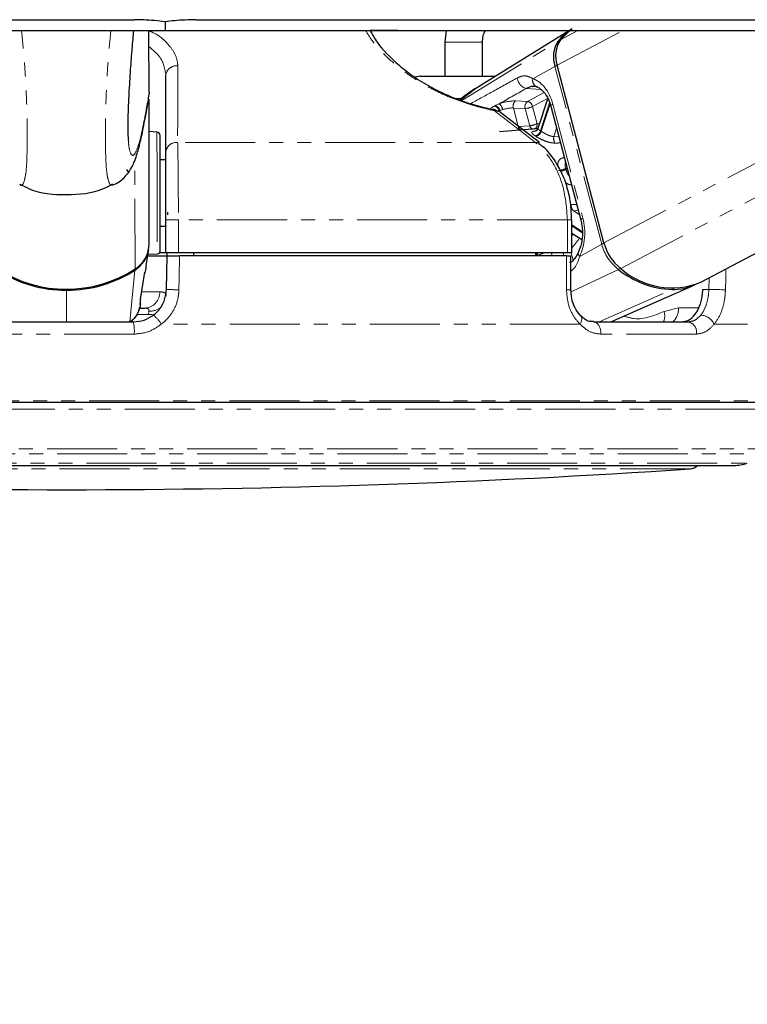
# Paper-space layout 'Surface plate' of a CAD drawing. Header units: millimetres. Extents: x 168 to 9474, y 459 to 8086.
# Tile 16 of 47: x 2481 to 2547, y 2694 to 2783. Entities that reach past the tile are written whole.
import ezdxf

# ---------------------------------------------------------------- set-up
doc = ezdxf.new("R2010")
doc.units = ezdxf.units.MM
doc.linetypes.add('PHANTOM', pattern=[12.7, 6.35, -1.27, 1.27, -1.27, 1.27, -1.27])
doc.layers.add('COMPONENT_GEOMETRY', color=7, linetype='Continuous')
doc.styles.add('SLDTEXTSTYLE0', font='TXT', dxfattribs={"width": 0.75})
doc.dimstyles.new('SLDDIMSTYLE0', dxfattribs={"dimtxt": 50, "dimasz": 3.302, "dimexe": 0, "dimexo": 0.0625, "dimgap": 12.5, "dimtad": 0, "dimtih": 1, "dimtoh": 1, "dimdec": 0, "dimrnd": 1e-09, "dimzin": 12, "dimdsep": 46, "dimtxsty": 'SLDTEXTSTYLE0', "dimsah": 1, "dimcen": 0.09, "dimadec": 0, "dimazin": 3, "dimtfac": 1, "dimtdec": 0, "dimtofl": 0, "dimtmove": 0, "dimatfit": 3, "dimfxl": 1, "dimfrac": 2, "dimtolj": 1, "dimtzin": 12, "dimarcsym": 0})

# ---------------------------------------------------------------- blocks, each defined once
blk = doc.blocks.new('_D_10')
at = {"layer": 'COMPONENT_GEOMETRY', "color": 7}
for p, q in [((4495.577, 2781.985), (4597.282, 2781.985)), ((4594.107, 2781.985), (4594.107, 1730.591)), ((4594.107, 599.822), (4594.107, 1651.216)), ((703.449, 599.822), (4597.282, 599.822))]:
    blk.add_line(p, q, dxfattribs=at)
for points in [[(4594.107, 2781.985), (4593.599, 2778.683), (4594.615, 2778.683)], [(4594.107, 599.822), (4594.615, 603.124), (4593.599, 603.124)]]:
    blk.add_solid(points, dxfattribs=at)
at = {"layer": 'COMPONENT_GEOMETRY', "color": 7, "insert": (4520.218, 1715.669), "char_height": 50, "attachment_point": 1, "style": 'SLDTEXTSTYLE0'}
blk.add_mtext('2182', dxfattribs=at)
blk = doc.blocks.new('_D_11')
at = {"layer": 'COMPONENT_GEOMETRY', "color": 7}
for p, q in [((4494.624, 2781.502), (4494.624, 937.894)), ((703.679, 611.592), (703.679, 944.244)), ((703.679, 941.069), (2525.262, 941.069)), ((4494.624, 941.069), (2673.04, 941.069))]:
    blk.add_line(p, q, dxfattribs=at)
for points in [[(703.679, 941.069), (706.981, 940.561), (706.981, 941.577)], [(4494.624, 941.069), (4491.322, 941.577), (4491.322, 940.561)]]:
    blk.add_solid(points, dxfattribs=at)
at = {"layer": 'COMPONENT_GEOMETRY', "color": 7, "insert": (2525.262, 965.835), "char_height": 50, "attachment_point": 1, "style": 'SLDTEXTSTYLE0'}
blk.add_mtext('3791', dxfattribs=at)

psp = doc.layouts.new('Surface plate')

# ---------------------------------------------------------------- linework, layer by layer
at = {"color": 7, "linetype": 'Continuous', "lineweight": 25}
for p, q in [((2494.44, 2782.772), (2494.44, 2781.985)), ((2492.977, 2776.354), (2492.97, 2781.985)), ((2515.535, 2781.985), (2513.003, 2781.985)), ((2519.891, 2781.985), (2519.784, 2780.914)), ((2531.073, 2781.985), (2522.589, 2776.737)), ((2542.963, 2759.181), (2586.34, 2781.985)), ((2519.784, 2780.914), (2519.784, 2777.838)), ((2523.183, 2777.838), (2523.183, 2780.914)), ((2534.194, 2762.743), (2529.954, 2778.842)), ((2494.5, 2770.962), (2494.5, 2777.909)), ((2517.563, 2777.838), (2517.035, 2777.772)), ((2492.977, 2776.35), (2492.89, 2775.874)), ((2492.977, 2776.354), (2492.977, 2776.35)), ((2492.993, 2762.694), (2492.978, 2775.77)), ((2529.099, 2775.844), (2528.214, 2773.105)), ((2524.538, 2774.672), (2524.562, 2774.655)), ((2528.343, 2771.838), (2524.593, 2774.735)), ((2529.384, 2775.119), (2532.1, 2764.808)), ((2493.697, 2772.786), (2492.981, 2772.823)), ((2528.075, 2773.068), (2524.731, 2772.816)), ((2493.986, 2769.084), (2493.982, 2772.487)), ((2528.285, 2771.771), (2528.318, 2771.747)), ((2494.5, 2770.272), (2493.984, 2770.272)), ((2493.994, 2762.056), (2493.986, 2769.084)), ((2494.5, 2761.838), (2494.5, 2764.838)), ((2494.67, 2765.296), (2494.674, 2765.541)), ((2531.275, 2761.838), (2531.275, 2764.838)), ((2493.991, 2764.272), (2494.5, 2764.272)), ((2531.275, 2763.628), (2532.183, 2763.04)), ((2492.751, 2760.887), (2492.947, 2762.188)), ((2492.857, 2761.588), (2494.605, 2761.588)), ((2492.875, 2761.712), (2493.71, 2761.756)), ((2494.5, 2761.838), (2493.9, 2761.838)), ((2495.635, 2761.838), (2494.5, 2761.838)), ((2494.552, 2758.536), (2494.605, 2761.588)), ((2494.605, 2761.588), (2494.609, 2761.838)), ((2530.88, 2761.838), (2495.635, 2761.838)), ((2530.794, 2761.588), (2495.742, 2761.588)), ((2497, 2761.838), (2497, 2761.588)), ((2527.985, 2761.838), (2527.982, 2761.588)), ((2531.275, 2761.838), (2530.88, 2761.838)), ((2531.195, 2758.52), (2531.19, 2761.588)), ((2492.21, 2757.644), (2492.598, 2760.095)), ((2492.569, 2759.971), (2492.601, 2760.095)), ((2534.815, 2755.588), (2542.444, 2758.941)), ((2492.095, 2756.838), (2492.596, 2756.838)), ((2479.448, 2755.588), (2491.552, 2755.588)), ((2533.258, 2755.588), (2541.817, 2755.588)), ((2557.054, 2748.288), (2413.947, 2748.288)), ((2425.05, 2742.588), (2545.95, 2742.588))]:
    psp.add_line(p, q, dxfattribs=at)
at = {"color": 8, "linetype": 'PHANTOM', "lineweight": 18}
for p, q in [((2529.954, 2778.842), (2535.933, 2781.985)), ((2530.255, 2781.151), (2531.842, 2781.985)), ((2534.194, 2762.743), (2570.797, 2781.985)), ((2535.711, 2760.436), (2576.702, 2781.985)), ((2519.783, 2780.914), (2523.183, 2780.914)), ((2521.31, 2775.64), (2530.056, 2781.029)), ((2527.76, 2777.62), (2529.757, 2778.732)), ((2533.997, 2762.633), (2529.757, 2778.732)), ((2522.597, 2776.726), (2521.192, 2775.676)), ((2527.168, 2776.74), (2528.458, 2776.654)), ((2527.268, 2775.562), (2528.778, 2776.356)), ((2521.327, 2775.838), (2520.757, 2775.838)), ((2526.194, 2775.605), (2527.268, 2775.562)), ((2529.089, 2775.811), (2527.726, 2775.095)), ((2524.343, 2775.184), (2524.69, 2775.345)), ((2525.013, 2774.817), (2524.769, 2774.719)), ((2525.986, 2774.963), (2526.429, 2773.281)), ((2527.06, 2774.92), (2525.986, 2774.963)), ((2527.47, 2773.363), (2527.06, 2774.92)), ((2527.726, 2775.095), (2528.136, 2773.537)), ((2529.275, 2775.428), (2528.455, 2772.892)), ((2528.514, 2772.854), (2529.312, 2775.323)), ((2529.565, 2775.307), (2532.281, 2764.996)), ((2493.697, 2772.786), (2493.701, 2769.188)), ((2526.429, 2773.281), (2527.47, 2773.363)), ((2529.907, 2773.136), (2529.665, 2772.388)), ((2529.665, 2772.388), (2530.101, 2772.398)), ((2527.988, 2771.837), (2495.569, 2771.837)), ((2491.71, 2760.384), (2491.698, 2770.261)), ((2530.851, 2769.55), (2530.728, 2769.485)), ((2530.751, 2769.399), (2530.874, 2769.463)), ((2493.701, 2769.188), (2493.71, 2761.756)), ((2531.236, 2766.214), (2531.725, 2766.233)), ((2531.87, 2765.682), (2531.436, 2765.664)), ((2531.436, 2765.664), (2531.965, 2765.322)), ((2494.5, 2764.838), (2495.635, 2764.838)), ((2530.88, 2764.838), (2495.635, 2764.838)), ((2495.635, 2764.838), (2495.635, 2761.838)), ((2530.88, 2761.838), (2530.88, 2764.838)), ((2530.88, 2764.838), (2531.275, 2764.838)), ((2532.222, 2763.775), (2531.275, 2764.389)), ((2531.275, 2764.288), (2532.227, 2763.671)), ((2532, 2761.521), (2533.997, 2762.633)), ((2528.227, 2761.588), (2528.226, 2761.591)), ((2529.443, 2761.838), (2529.509, 2761.588)), ((2530.572, 2761.588), (2530.506, 2761.838)), ((2531.218, 2761.838), (2531.392, 2761.176)), ((2491.249, 2755.588), (2491.701, 2760.287)), ((2531.224, 2758.317), (2535.505, 2760.339)), ((2543.703, 2758.536), (2543.727, 2759.583)), ((2485.498, 2758.547), (2485.498, 2758.453)), ((2533.757, 2755.588), (2540.374, 2758.519)), ((2543.154, 2758.536), (2543.703, 2758.536)), ((2485.502, 2755.588), (2485.498, 2758.453)), ((2492.165, 2757.475), (2492.215, 2757.643)), ((2492.349, 2758.312), (2493.946, 2758.312)), ((2539.647, 2756.544), (2540.961, 2756.862)), ((2540.961, 2756.862), (2542.774, 2756.862)), ((2492.934, 2756.263), (2491.895, 2756.263)), ((2492.934, 2756.263), (2492.969, 2756.559)), ((2532.033, 2755.388), (2494.09, 2755.388)), ((2559.898, 2755.388), (2544.181, 2755.388)), ((2491.634, 2754.48), (2479.367, 2754.48)), ((2542.575, 2754.48), (2533.901, 2754.48)), ((2557.404, 2748.431), (2413.596, 2748.431)), ((2414.578, 2747.699), (2556.422, 2747.699)), ((2420.232, 2744.083), (2550.768, 2744.083)), ((2421.151, 2743.649), (2549.849, 2743.649)), ((2423.814, 2742.784), (2547.186, 2742.784)), ((2542.006, 2742.275), (2428.994, 2742.275))]:
    psp.add_line(p, q, dxfattribs=at)
at = {"color": 7, "linetype": 'Continuous', "lineweight": 25, "flags": 128}
for points in [[(2376.783, 2782.963), (2384.541, 2782.963), (2388.421, 2782.963), (2396.179, 2782.963), (2400.059, 2782.963), (2407.818, 2782.963), (2411.697, 2782.963), (2419.456, 2782.963), (2423.335, 2782.963), (2427.214, 2782.963), (2434.973, 2782.963), (2438.853, 2782.963), (2446.611, 2782.963), (2450.491, 2782.963), (2458.249, 2782.963), (2462.129, 2782.963), (2466.008, 2782.963), (2473.767, 2782.963), (2477.646, 2782.963), (2484.648, 2782.963), (2491.649, 2782.963)], [(2497.231, 2782.963), (2499.171, 2782.963), (2506.93, 2782.963), (2510.809, 2782.963), (2518.568, 2782.963), (2522.447, 2782.963), (2530.206, 2782.963), (2534.085, 2782.963), (2541.844, 2782.963), (2545.723, 2782.963), (2549.603, 2782.963)], [(2376.859, 2781.985), (2384.618, 2781.985), (2388.498, 2781.985), (2396.256, 2781.985), (2400.136, 2781.985), (2407.894, 2781.985), (2411.774, 2781.985), (2419.533, 2781.985), (2423.412, 2781.985), (2427.291, 2781.985), (2435.05, 2781.985), (2438.929, 2781.985), (2446.688, 2781.985), (2450.568, 2781.985), (2458.326, 2781.985), (2462.206, 2781.985), (2466.085, 2781.985), (2473.844, 2781.985), (2477.723, 2781.985), (2486.082, 2781.985), (2490.261, 2781.985), (2494.44, 2781.985)], [(2494.44, 2781.985), (2496.38, 2781.985), (2500.259, 2781.985), (2508.018, 2781.985), (2511.897, 2781.985), (2515.777, 2781.985), (2523.536, 2781.985), (2527.415, 2781.985), (2535.174, 2781.985), (2539.053, 2781.985), (2546.812, 2781.985), (2550.691, 2781.985)], [(2530.255, 2781.151), (2531.055, 2781.938), (2531.32, 2782.132)], [(2524.148, 2774.844), (2524.135, 2774.845), (2524.116, 2774.843)], [(2528.169, 2773.073), (2528.141, 2773.072), (2528.075, 2773.068)], [(2490.94, 2769.396), (2491.065, 2769.215), (2491.132, 2769.104)], [(2492.215, 2757.643), (2492.215, 2757.647), (2492.218, 2757.668)]]:
    psp.add_lwpolyline(points, dxfattribs=at)
at = {"color": 8, "linetype": 'PHANTOM', "lineweight": 18, "flags": 128}
for points in [[(2524.284, 2775.152), (2524.298, 2775.159), (2524.343, 2775.184)], [(2524.769, 2774.719), (2524.723, 2774.695), (2524.708, 2774.687)], [(2529.565, 2775.307), (2529.484, 2775.257), (2529.426, 2775.209), (2529.392, 2775.164), (2529.383, 2775.125), (2529.384, 2775.119)], [(2528.136, 2773.537), (2528.299, 2773.559), (2528.362, 2773.565)], [(2532.281, 2764.996), (2532.2, 2764.946), (2532.141, 2764.897), (2532.107, 2764.853), (2532.099, 2764.814), (2532.1, 2764.807)], [(2495.742, 2761.588), (2495.707, 2759.588), (2495.687, 2758.501)], [(2530.8, 2758.501), (2530.796, 2760.5), (2530.794, 2761.588)], [(2532, 2761.521), (2531.929, 2761.609), (2531.881, 2761.695), (2531.857, 2761.775), (2531.859, 2761.847), (2531.871, 2761.883)], [(2545.25, 2760.384), (2545.232, 2759.588), (2545.207, 2758.501)], [(2545.207, 2758.501), (2545.061, 2758.504), (2544.885, 2758.508), (2544.688, 2758.513), (2544.478, 2758.518), (2544.265, 2758.523), (2544.059, 2758.528), (2543.869, 2758.532), (2543.703, 2758.536)], [(2493.356, 2756.288), (2493.238, 2756.271), (2492.934, 2756.263)], [(2532.033, 2755.388), (2532.119, 2755.552), (2532.175, 2755.71), (2532.198, 2755.854), (2532.187, 2755.98), (2532.144, 2756.081), (2532.109, 2756.123)], [(2533.901, 2754.48), (2533.902, 2754.689), (2533.874, 2754.894), (2533.819, 2755.086), (2533.74, 2755.256), (2533.639, 2755.396), (2533.522, 2755.501), (2533.393, 2755.566), (2533.258, 2755.588)]]:
    psp.add_lwpolyline(points, dxfattribs=at)
at = {"color": 7, "linetype": 'Continuous', "lineweight": 25}
for centre, radius, start, end in [((2533.958, 2777.86), 5.027, 121.91885, 140.91904), ((2532.231, 2779.577), 2.614, 146.27665, 198.85127), ((2532.442, 2779.692), 2.629, 146.27665, 198.85127), ((2523.95, 2773.864), 1, 52.27387, 78.60012), ((2493.682, 2772.487), 0.3, 0.06838, 87.06838), ((2490.211, 2762.622), 2.771, 302.53257, 350.98539), ((2490.226, 2762.72), 2.768, 302.44048, 359.4648), ((2538.339, 2763.816), 4.281, 194.52067, 232.13936), ((2493.694, 2762.056), 0.3, 273.06838, 0.06838), ((2485.484, 2769.998), 11.454, 237.21267, 302.92409), ((2485.512, 2769.815), 11.362, 269.92996, 303.00445), ((2540.719, 2766.862), 8.35, 231.36737, 267.63118), ((2540.348, 2765.65), 6.977, 228.35235, 292.00927), ((2485.457, 2769.815), 11.362, 237.13231, 270.2068), ((2540.407, 2763.647), 5.128, 269.62581, 293.40945), ((2541.94, 2743.273), 1, 273.82622, 316.74697), ((2545.95, 2746.588), 4, 270, 288), ((2485.5, 3587.17), 846.782, 266.173776, 273.826224)]:
    psp.add_arc(centre, radius, start, end, dxfattribs=at)
at = {"color": 8, "linetype": 'PHANTOM', "lineweight": 18}
for centre, radius, start, end in [((2530.163, 2780.842), 0.215, 84.61344, 119.92027), ((2495.454, 2777.836), 0.956, 82.18178, 175.64538), ((2530.189, 2777.898), 0.94, 103.93656, 117.38646), ((2527.347, 2777.696), 0.973, 179.2898, 259.38011), ((2528.339, 2777.445), 0.605, 163.15157, 256.38772), ((2526.569, 2775.129), 0.607, 128.28784, 195.87469), ((2527.644, 2775.086), 0.607, 128.28784, 195.87469), ((2527.139, 2774.978), 0.598, 11.2583, 77.58787), ((2524.105, 2774.718), 0.133, 8.73678, 71.11097), ((2524.295, 2774.286), 0.456, 57.73078, 97.3542), ((2524.103, 2774.561), 0.618, 11.83028, 72.99245), ((2524.165, 2774.593), 0.617, 11.80806, 73.19024), ((2524.222, 2774.694), 0.801, 8.85529, 54.26524), ((2526.964, 2776.645), 1.727, 273.17855, 296.16285), ((2526.859, 2773.374), 0.44, 192.24167, 248.7372), ((2527.375, 2775.088), 1.727, 273.17855, 296.16285), ((2527.896, 2773.454), 0.435, 192.07593, 250.6333), ((2527.702, 2773.448), 0.443, 297.65636, 11.62594), ((2527.846, 2773.053), 0.63, 281.87325, 345.24494), ((2527.9, 2773.025), 0.637, 281.71823, 344.43458), ((2526.368, 2769.606), 3.892, 56.55294, 57.58909), ((2526.059, 2769.419), 3.575, 56.55294, 57.58909), ((2530.313, 2772.191), 0.677, 163.02253, 216.51508), ((2495.452, 2770.89), 0.954, 82.92905, 175.676), ((2528.043, 2771.386), 0.455, 57.86666, 96.93841), ((2529.967, 2770.998), 1.694, 273.25066, 296.69522), ((2529.984, 2771.003), 1.778, 279.46209, 295.56238), ((2523.119, 2767.435), 7.881, 14.43123, 15.07861), ((2531.83, 2766.118), 0.601, 170.80129, 229.09631), ((2526.616, 2766.452), 5.582, 326.57713, 328.7378), ((2527.258, 2766.075), 5.522, 316.6766, 328.41777), ((2534.429, 2761.798), 0.94, 103.92956, 117.38608), ((2538.118, 2763.7), 4.258, 194.52067, 232.13936), ((2527.449, 2761.373), 0.74, 16.90626, 38.93604), ((2527.508, 2761.395), 0.745, 15.29015, 36.48254), ((2491.49, 2760.277), 0.211, 2.49741, 24.5814), ((2535.275, 2760.772), 0.491, 298.00054, 322.32704), ((2495.717, 2777.957), 19.457, 266.56639, 269.913), ((2530.892, 2760.684), 2.186, 267.58455, 277.982), ((2540.275, 2758.723), 0.227, 295.82437, 331.36962), ((2492.519, 2758.264), 1.428, 273.0853, 1.91074), ((2493.05, 2758.122), 1.566, 267.02311, 307.83608), ((2539.319, 2756.799), 1.643, 312.52427, 2.19083), ((2491.138, 2753.498), 3.505, 32.62764, 50.4585), ((2538.221, 2756.146), 1.48, 337.83299, 15.5771), ((2542.911, 2754.804), 1.398, 24.67351, 87.60378), ((2488.08, 2754.775), 3.566, 355.24039, 13.16891), ((2541.66, 2754.667), 0.934, 348.43623, 80.31745)]:
    psp.add_arc(centre, radius, start, end, dxfattribs=at)
for centre, major_axis, ratio, start_param, end_param in [((2527.256, 2774.021), (-0.091, 3.691), 0.672158, 5.051556, 6.042221), ((2525.32, 2775.114), (1.367, 0.305), 0.282443, 0.816263, 1.985956), ((2525.425, 2774.646), (0.884, 0.177), 0.302428, 0.823593, 1.993287), ((2529.972, 2763.71), (-0.091, 3.691), 0.672158, 4.06089, 5.051556)]:
    psp.add_ellipse(centre, major_axis=major_axis, ratio=ratio, start_param=start_param, end_param=end_param, dxfattribs=at)
at = {"color": 7, "linetype": 'Continuous', "lineweight": 25}
for points, knots in [([(2494.44, 2782.772), (2493.786, 2782.845), (2492.852, 2782.951), (2491.926, 2782.96), (2491.649, 2782.963)], [0, 0, 0, 0, 0.700723, 1, 1, 1, 1]), ([(2497.231, 2782.963), (2496.581, 2782.947), (2495.653, 2782.925), (2494.72, 2782.807), (2494.44, 2782.772)], [0, 0, 0, 0, 0.700722, 1, 1, 1, 1]), ([(2491.572, 2781.985), (2491.523, 2781.458), (2491.422, 2780.379), (2491.278, 2778.461), (2491.155, 2776.541), (2491.079, 2774.897), (2491.048, 2773.829), (2491.044, 2773.284), (2491.05, 2772.85), (2491.068, 2772.34), (2491.095, 2772.083), (2491.111, 2771.925)], [0, 0, 0, 0, 0.193552, 0.396011, 0.602231, 0.737528, 0.800788, 0.843066, 0.860816, 0.913967, 1, 1, 1, 1]), ([(2513.003, 2781.985), (2513.201, 2781.633), (2513.778, 2780.607), (2515.162, 2779.183), (2516.928, 2777.8), (2518.664, 2776.727), (2520.917, 2775.696), (2522.892, 2775.103), (2523.93, 2774.883), (2524.116, 2774.843)], [0, 0, 0, 0, 0.135084, 0.394092, 0.521611, 0.653058, 0.809327, 0.965889, 1, 1, 1, 1]), ([(2523.183, 2780.914), (2523.197, 2781.111), (2523.221, 2781.468), (2523.357, 2781.841), (2523.481, 2781.971), (2523.495, 2781.985)], [0, 0, 0, 0, 0.522959, 0.946431, 1, 1, 1, 1]), ([(2520.795, 2777.838), (2521.317, 2777.838), (2522.36, 2777.838), (2523.661, 2777.838), (2524.185, 2777.838), (2524.368, 2777.838)], [0, 0, 0, 0, 0.394011, 0.788022, 1, 1, 1, 1]), ([(2522.575, 2776.729), (2522.551, 2776.716), (2522.03, 2776.433), (2521.569, 2776.055), (2521.13, 2775.695)], [0, 0, 0, 0, 0.047642, 1, 1, 1, 1]), ([(2528.196, 2776.857), (2528.046, 2776.895), (2527.697, 2776.984), (2527.36, 2776.828), (2527.168, 2776.74)], [0, 0, 0, 0, 0.429774, 1, 1, 1, 1]), ([(2528.096, 2776.878), (2528.167, 2776.849), (2528.377, 2776.764), (2528.765, 2776.434), (2529.156, 2775.839), (2529.316, 2775.334), (2529.384, 2775.119)], [0, 0, 0, 0, 0.1515777, 0.4470974, 0.7637041, 1, 1, 1, 1]), ([(2489.73, 2767.997), (2489.919, 2768.091), (2490.327, 2768.292), (2490.755, 2768.677), (2491.128, 2769.115), (2491.408, 2769.575), (2491.654, 2770.099), (2491.917, 2770.841), (2492.214, 2771.955), (2492.556, 2773.608), (2492.805, 2774.983), (2492.933, 2775.804), (2492.943, 2775.865)], [0, 0, 0, 0, 0.033153, 0.071334, 0.115978, 0.170819, 0.241666, 0.345151, 0.525716, 0.748648, 0.981404, 1, 1, 1, 1]), ([(2528.206, 2773.108), (2528.188, 2773.06), (2528.153, 2772.963), (2528.057, 2772.887), (2528.007, 2772.864), (2528.008, 2772.864), (2528.009, 2772.864)], [0, 0, 0, 0, 0.307665, 0.619529, 0.862493, 1, 1, 1, 1]), ([(2531.26, 2764.838), (2531.25, 2765.29), (2531.226, 2766.273), (2530.91, 2767.738), (2530.379, 2769.176), (2529.622, 2770.43), (2528.916, 2771.299), (2528.422, 2771.633), (2528.295, 2771.719)], [0, 0, 0, 0, 0.163106, 0.354093, 0.546051, 0.739627, 0.933179, 1, 1, 1, 1]), ([(2494.5, 2764.838), (2494.5, 2764.962), (2494.5, 2765.869), (2494.5, 2767.548), (2494.5, 2769.618), (2494.5, 2770.514), (2494.5, 2770.962)], [0, 0, 0, 0, 0.050069, 0.365309, 0.6827, 1, 1, 1, 1]), ([(2481.279, 2768.074), (2481.557, 2767.925), (2482.84, 2767.235), (2485.488, 2767.033), (2488.136, 2767.242), (2489.416, 2767.934), (2489.694, 2768.084)], [0, 0, 0, 0, 0.108391, 0.5, 0.891609, 1, 1, 1, 1]), ([(2532.1, 2764.808), (2532.134, 2764.657), (2532.237, 2764.208), (2532.27, 2763.4), (2532.142, 2762.535), (2531.953, 2762.08), (2531.872, 2761.883)], [0, 0, 0, 0, 0.153949, 0.4594664, 0.7656233, 1, 1, 1, 1]), ([(2494.605, 2761.588), (2494.616, 2761.588), (2494.638, 2761.588), (2494.811, 2761.588), (2495.064, 2761.588), (2495.389, 2761.588), (2495.622, 2761.588), (2495.742, 2761.588)], [0, 0, 0, 0, 0.1975557, 0.39511, 0.5926965, 0.790302, 1, 1, 1, 1]), ([(2530.794, 2761.588), (2530.877, 2761.588), (2531.041, 2761.588), (2531.174, 2761.588), (2531.178, 2761.588), (2531.18, 2761.588)], [0, 0, 0, 0, 0.365444, 0.730886, 1, 1, 1, 1]), ([(2531.871, 2761.888), (2531.855, 2761.852), (2531.743, 2761.61), (2531.514, 2761.268), (2531.29, 2761.012), (2531.119, 2760.969), (2531.08, 2760.959)], [0, 0, 0, 0, 0.0687377, 0.4590755, 0.8751876, 1, 1, 1, 1]), ([(2492.73, 2760.89), (2492.711, 2760.741), (2492.656, 2760.32), (2492.604, 2760.108), (2492.569, 2759.971)], [0, 0, 0, 0, 0.352838, 1, 1, 1, 1]), ([(2493.369, 2756.201), (2493.39, 2756.217), (2493.677, 2756.44), (2494.147, 2756.976), (2494.495, 2757.801), (2494.536, 2758.336), (2494.552, 2758.536)], [0, 0, 0, 0, 0.029546, 0.405549, 0.779029, 1, 1, 1, 1]), ([(2532.113, 2756.126), (2532.088, 2756.149), (2531.882, 2756.334), (2531.55, 2756.845), (2531.244, 2757.663), (2531.218, 2758.255), (2531.206, 2758.523)], [0, 0, 0, 0, 0.047758, 0.38399, 0.720931, 1, 1, 1, 1]), ([(2541.217, 2755.588), (2541.436, 2755.621), (2541.874, 2755.688), (2542.45, 2756.209), (2542.884, 2756.974), (2543.11, 2757.801), (2543.142, 2758.336), (2543.154, 2758.536)], [0, 0, 0, 0, 0.218197, 0.436397, 0.654383, 0.871258, 1, 1, 1, 1]), ([(2492.19, 2757.186), (2492.193, 2757.199), (2492.2, 2757.243), (2492.2, 2757.297), (2492.201, 2757.359), (2492.198, 2757.418), (2492.192, 2757.475), (2492.213, 2757.612), (2492.222, 2757.666)], [0, 0, 0, 0, 0.022668, 0.078985, 0.157769, 0.320673, 0.729634, 1, 1, 1, 1]), ([(2492.192, 2757.226), (2492.174, 2757.089), (2492.133, 2756.791), (2491.951, 2756.338), (2491.661, 2755.9), (2491.382, 2755.677), (2491.247, 2755.569)], [0, 0, 0, 0, 0.209596, 0.458257, 0.738167, 1, 1, 1, 1]), ([(2491.298, 2755.588), (2491.397, 2755.666), (2491.618, 2755.842), (2491.84, 2756.161), (2492.047, 2756.54), (2492.116, 2756.813), (2492.159, 2756.983)], [0, 0, 0, 0, 0.2248966, 0.501668, 0.6905748, 1, 1, 1, 1]), ([(2491.552, 2755.588), (2491.893, 2755.618), (2492.549, 2755.675), (2493.103, 2756.03), (2493.369, 2756.201)], [0, 0, 0, 0, 0.5195201, 1, 1, 1, 1]), ([(2533.239, 2755.623), (2533.154, 2755.616), (2532.889, 2755.595), (2532.52, 2755.756), (2532.228, 2756.038), (2532.116, 2756.146)], [0, 0, 0, 0, 0.225923, 0.70207, 1, 1, 1, 1])]:
    psp.add_open_spline(points, degree=3, knots=knots, dxfattribs=at)
at = {"color": 8, "linetype": 'PHANTOM', "lineweight": 18}
for points, knots in [([(2481.264, 2768.028), (2481.298, 2767.999), (2481.457, 2767.864), (2481.646, 2768.178), (2481.829, 2769.049), (2481.906, 2770.039), (2481.931, 2771.216), (2481.933, 2772.313), (2481.931, 2773.61), (2481.89, 2775.568), (2481.784, 2777.839), (2481.616, 2780.079), (2481.483, 2781.395), (2481.423, 2781.985)], [0, 0, 0, 0, 0.055091, 0.255677, 0.342603, 0.447775, 0.509211, 0.535916, 0.599681, 0.667078, 0.770778, 0.89706, 1, 1, 1, 1]), ([(2489.709, 2768.037), (2489.675, 2768.008), (2489.517, 2767.873), (2489.327, 2768.187), (2489.142, 2769.058), (2489.062, 2770.048), (2489.035, 2771.225), (2489.031, 2772.321), (2489.029, 2773.619), (2489.066, 2775.576), (2489.165, 2777.838), (2489.33, 2780.068), (2489.459, 2781.386), (2489.517, 2781.985)], [0, 0, 0, 0, 0.054604, 0.255403, 0.342422, 0.447705, 0.509206, 0.535939, 0.599772, 0.66724, 0.771051, 0.895941, 1, 1, 1, 1]), ([(2492.97, 2781.956), (2493.054, 2781.922), (2493.963, 2781.554), (2494.79, 2780.708), (2495.485, 2779.654), (2495.551, 2779.074), (2495.584, 2778.784)], [0, 0, 0, 0, 0.044679, 0.484516, 0.742243, 1, 1, 1, 1]), ([(2524.236, 2774.739), (2524.038, 2774.78), (2522.925, 2775.013), (2520.828, 2775.638), (2518.452, 2776.723), (2516.588, 2777.87), (2514.706, 2779.349), (2513.319, 2780.758), (2512.76, 2781.738), (2512.619, 2781.985)], [0, 0, 0, 0, 0.036345, 0.203686, 0.369904, 0.503216, 0.641418, 0.909362, 1, 1, 1, 1]), ([(2494.5, 2777.909), (2494.416, 2778.5), (2494.284, 2779.422), (2493.318, 2780.227), (2492.972, 2780.516)], [0, 0, 0, 0, 0.641965, 1, 1, 1, 1]), ([(2495.584, 2778.784), (2495.583, 2778.464), (2495.579, 2776.869), (2495.574, 2774.553), (2495.57, 2772.555), (2495.569, 2771.837)], [0, 0, 0, 0, 0.138099, 0.690493, 1, 1, 1, 1]), ([(2522.167, 2775.383), (2522.842, 2775.755), (2524.243, 2776.528), (2525.647, 2777.305), (2526.374, 2777.708)], [0, 0, 0, 0, 0.481464, 1, 1, 1, 1]), ([(2526.374, 2777.708), (2526.571, 2777.787), (2526.831, 2777.892), (2527.283, 2777.858), (2527.553, 2777.724), (2527.76, 2777.62)], [0, 0, 0, 0, 0.417867, 0.554004, 1, 1, 1, 1]), ([(2491.111, 2771.925), (2491.119, 2771.823), (2491.15, 2771.43), (2491.266, 2770.921), (2491.457, 2770.566), (2491.743, 2770.841), (2492.117, 2771.845), (2492.542, 2773.699), (2492.845, 2775.551), (2492.977, 2776.354)], [0, 0, 0, 0, 0.018717, 0.07268, 0.2104, 0.343588, 0.531676, 0.796924, 1, 1, 1, 1]), ([(2527.168, 2776.74), (2526.374, 2776.293), (2525.548, 2775.828), (2524.722, 2775.363), (2524.69, 2775.345)], [0, 0, 0, 0, 0.961066, 1, 1, 1, 1]), ([(2523.941, 2774.923), (2523.966, 2774.944), (2524.057, 2775.02), (2524.189, 2775.096), (2524.284, 2775.152)], [0, 0, 0, 0, 0.2743904, 1, 1, 1, 1]), ([(2527.988, 2771.837), (2527.574, 2772.157), (2526.324, 2773.125), (2525.073, 2774.092), (2524.236, 2774.739)], [0, 0, 0, 0, 0.3309747, 1, 1, 1, 1]), ([(2527.975, 2772.436), (2527.927, 2772.468), (2527.791, 2772.559), (2527.661, 2772.683), (2527.65, 2772.788), (2527.776, 2772.858), (2527.966, 2772.882), (2528.061, 2772.893)], [0, 0, 0, 0, 0.116734, 0.333017, 0.551924, 0.773865, 1, 1, 1, 1]), ([(2528.217, 2773.104), (2528.219, 2773.087), (2528.223, 2773.051), (2528.325, 2772.975), (2528.421, 2772.914), (2528.455, 2772.892)], [0, 0, 0, 0, 0.37272, 0.778981, 1, 1, 1, 1]), ([(2528.514, 2772.854), (2528.584, 2772.809), (2528.725, 2772.717), (2528.993, 2772.569), (2529.272, 2772.448), (2529.504, 2772.389), (2529.624, 2772.389), (2529.665, 2772.388)], [0, 0, 0, 0, 0.219859, 0.440343, 0.66314, 0.88549, 1, 1, 1, 1]), ([(2529.769, 2771.788), (2529.706, 2771.789), (2529.522, 2771.791), (2529.171, 2771.864), (2528.746, 2772.017), (2528.339, 2772.21), (2528.132, 2772.338), (2528.029, 2772.401)], [0, 0, 0, 0, 0.119584, 0.349288, 0.573021, 0.788436, 1, 1, 1, 1]), ([(2495.569, 2771.837), (2495.581, 2771.325), (2495.606, 2770.3), (2495.628, 2767.935), (2495.635, 2766.016), (2495.635, 2764.98), (2495.635, 2764.838)], [0, 0, 0, 0, 0.317078, 0.634488, 0.949899, 1, 1, 1, 1]), ([(2530.88, 2764.838), (2530.819, 2765.731), (2530.697, 2767.518), (2529.743, 2769.893), (2528.725, 2771.228), (2528.088, 2771.755), (2527.988, 2771.837)], [0, 0, 0, 0, 0.31366, 0.627146, 0.941618, 1, 1, 1, 1]), ([(2530.258, 2771.8), (2530.202, 2771.798), (2530.038, 2771.794), (2529.875, 2771.79), (2529.769, 2771.788)], [0, 0, 0, 0, 0.347987, 1, 1, 1, 1]), ([(2530.017, 2769.694), (2530.014, 2769.764), (2530.004, 2769.964), (2530.109, 2770.211), (2530.312, 2770.421), (2530.521, 2770.462), (2530.626, 2770.483)], [0, 0, 0, 0, 0.151396, 0.429912, 0.712288, 1, 1, 1, 1]), ([(2530.719, 2770.051), (2530.702, 2770.002), (2530.664, 2769.887), (2530.681, 2769.682), (2530.716, 2769.536), (2530.728, 2769.485)], [0, 0, 0, 0, 0.330859, 0.764231, 1, 1, 1, 1]), ([(2530.751, 2769.399), (2530.781, 2769.304), (2530.84, 2769.115), (2530.948, 2768.899), (2531.03, 2768.813), (2531.051, 2768.792)], [0, 0, 0, 0, 0.42907, 0.859359, 1, 1, 1, 1]), ([(2531.282, 2767.994), (2531.221, 2768.001), (2531.045, 2768.022), (2530.83, 2768.108), (2530.701, 2768.237), (2530.672, 2768.266)], [0, 0, 0, 0, 0.287635, 0.840141, 1, 1, 1, 1]), ([(2528.735, 2761.838), (2528.69, 2761.819), (2528.55, 2761.762), (2528.374, 2761.67), (2528.265, 2761.612), (2528.226, 2761.591)], [0, 0, 0, 0, 0.235412, 0.730601, 1, 1, 1, 1]), ([(2532, 2761.521), (2531.875, 2761.148), (2531.683, 2760.576), (2531.319, 2760.275), (2531.192, 2760.17)], [0, 0, 0, 0, 0.653053, 1, 1, 1, 1]), ([(2492.569, 2759.971), (2492.504, 2759.562), (2492.372, 2758.732), (2492.235, 2757.898), (2492.165, 2757.475)], [0, 0, 0, 0, 0.493257, 1, 1, 1, 1]), ([(2495.687, 2758.501), (2495.667, 2758.235), (2495.611, 2757.52), (2495.14, 2756.419), (2494.506, 2755.706), (2494.118, 2755.409), (2494.09, 2755.388)], [0, 0, 0, 0, 0.220493, 0.593656, 0.970348, 1, 1, 1, 1]), ([(2532.033, 2755.388), (2531.849, 2755.593), (2531.402, 2756.09), (2530.911, 2757.165), (2530.837, 2758.056), (2530.8, 2758.501)], [0, 0, 0, 0, 0.260354, 0.63069, 1, 1, 1, 1]), ([(2542.969, 2756.201), (2542.982, 2756.217), (2543.157, 2756.44), (2543.443, 2756.976), (2543.658, 2757.801), (2543.691, 2758.336), (2543.703, 2758.536)], [0, 0, 0, 0, 0.029546, 0.405549, 0.779029, 1, 1, 1, 1]), ([(2545.207, 2758.501), (2545.191, 2758.235), (2545.148, 2757.52), (2544.846, 2756.419), (2544.445, 2755.706), (2544.199, 2755.409), (2544.181, 2755.388)], [0, 0, 0, 0, 0.2204933, 0.593656, 0.9703484, 1, 1, 1, 1]), ([(2493.946, 2758.312), (2494.026, 2758.308), (2494.337, 2758.296), (2494.526, 2758.161), (2494.538, 2757.969), (2494.541, 2757.928)], [0, 0, 0, 0, 0.21314, 0.833707, 1, 1, 1, 1]), ([(2492.165, 2757.475), (2492.159, 2757.323), (2492.149, 2757.095), (2492.178, 2757.164), (2492.188, 2757.186)], [0, 0, 0, 0, 0.666616, 1, 1, 1, 1]), ([(2492.969, 2756.559), (2492.971, 2756.588), (2492.979, 2756.701), (2492.9, 2756.788), (2492.743, 2756.832), (2492.651, 2756.836), (2492.596, 2756.838)], [0, 0, 0, 0, 0.167609, 0.639669, 0.784651, 1, 1, 1, 1]), ([(2536.004, 2756.111), (2536.318, 2756.016), (2537.527, 2755.653), (2538.745, 2756.165), (2539.647, 2756.544)], [0, 0, 0, 0, 0.259352, 1, 1, 1, 1]), ([(2541.817, 2755.588), (2542.034, 2755.618), (2542.453, 2755.675), (2542.802, 2756.03), (2542.969, 2756.201)], [0, 0, 0, 0, 0.51952, 1, 1, 1, 1]), ([(2494.09, 2755.388), (2493.732, 2755.135), (2492.995, 2754.614), (2492.096, 2754.525), (2491.634, 2754.48)], [0, 0, 0, 0, 0.485349, 1, 1, 1, 1]), ([(2533.901, 2754.48), (2533.577, 2754.519), (2532.896, 2754.6), (2532.33, 2755.117), (2532.033, 2755.388)], [0, 0, 0, 0, 0.475859, 1, 1, 1, 1]), ([(2544.181, 2755.388), (2543.948, 2755.135), (2543.468, 2754.614), (2542.879, 2754.525), (2542.575, 2754.48)], [0, 0, 0, 0, 0.485349, 1, 1, 1, 1])]:
    psp.add_open_spline(points, degree=3, knots=knots, dxfattribs=at)
at = {"color": 7, "linetype": 'Continuous', "lineweight": 25}
psp.add_open_spline([(2517.563, 2777.838), (2517.53, 2777.838), (2517.463, 2777.838), (2518.141, 2777.838), (2519.279, 2777.838), (2520.29, 2777.838), (2520.795, 2777.838)], degree=3, dxfattribs=at)

# ---------------------------------------------------------------- dimensions: what is measured, and where the dimension line sits
at = {"layer": 'COMPONENT_GEOMETRY', "color": 7}
dim = psp.add_linear_dim(base=(4494.624, 941.069), p1=(703.679, 610.322), p2=(4494.624, 2782.772), dimstyle='SLDDIMSTYLE0', dxfattribs=at)
dim.commit()
dim.dimension.update_dxf_attribs({"geometry": '_D_11', "text_midpoint": (2599.151, 941.069), "dimtype": 160})
dim = psp.add_linear_dim(base=(4594.107, 599.822), p1=(4494.307, 2781.985), p2=(702.179, 599.822), angle=90, dimstyle='SLDDIMSTYLE0', dxfattribs=at)
dim.commit()
dim.dimension.update_dxf_attribs({"geometry": '_D_10', "text_midpoint": (4594.107, 1690.903), "dimtype": 160})

doc.saveas('drawing.dxf')
